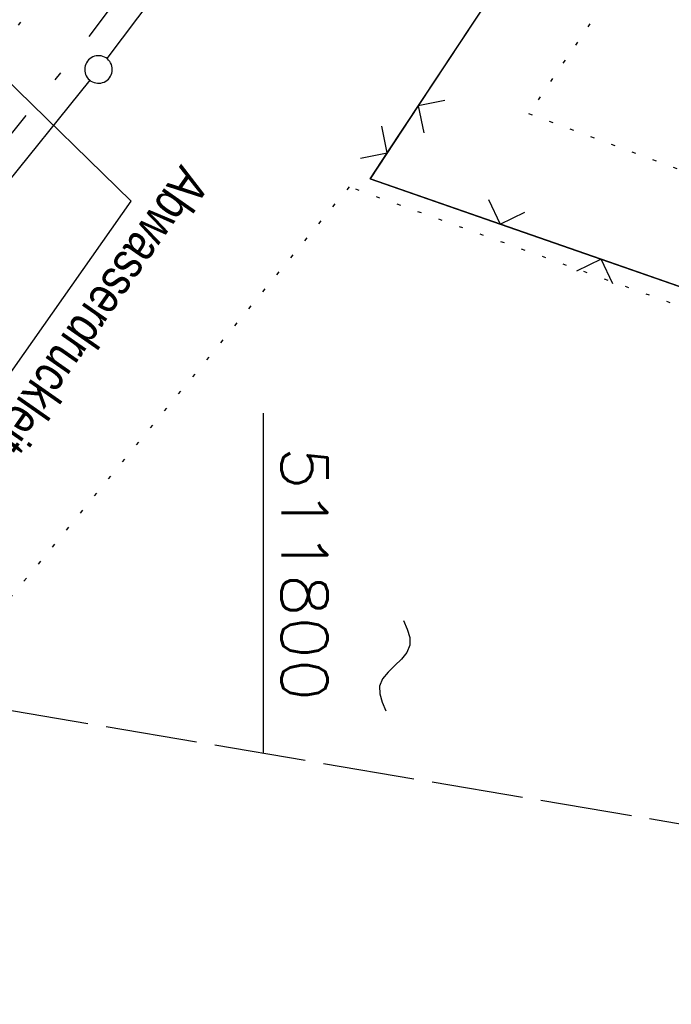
# Model space of a CAD drawing. Extents: x 510526 to 513920, y 467229 to 478797.
# Tile 253 of 256: x 511787 to 511822, y 473922 to 473976. Entities that reach past the tile are written whole.
import ezdxf
from ezdxf.enums import TextEntityAlignment as Align

# ---------------------------------------------------------------- set-up
doc = ezdxf.new("R2010")
doc.units = 0
doc.header["$LTSCALE"] = 10
doc.header["$MEASUREMENT"] = 0
for name, pattern in [('LT00', [0]), ('LT08', [0.42, 0.2, -0.1, 0.02, -0.1]), ('LT14', [0.6, 0.5, -0.1]), ('PUNKTX2_STR', [0.6, 0.1, -0.5])]:
    doc.linetypes.add(name, pattern=pattern)
doc.layers.get('0').update_dxf_attribs({"linetype": 'LT00'})
for name, color, linetype in [('--WASSER_GRENZE', 180, 'PUNKTX2_STR'), ('--WASSER_NUTZUNG', 180, 'Continuous'), ('ABWASSERLTG', 24, 'LT00'), ('ABWASSERLTG_TEXT', 26, 'Continuous'), ('DFK_GZPKT', 250, 'LT00'), ('DFK_KATASTER', 250, 'LT00'), ('GEMEINDEGRENZE', 3, 'LT08'), ('V91_RASTER', 250, 'LT00'), ('V91_ZAUN', 40, 'LT00'), ('V92_ZAUN', 40, 'LT00')]:
    doc.layers.add(name, color=color, linetype=linetype)
doc.layers.add('-BLATT_91-RAND', color=7, linetype='LT14', plot=False)
doc.styles.get("Standard").update_dxf_attribs({"font": 'romans.shx'})
doc.styles.add('Versorgungsltg', font='ARIAL.TTF', dxfattribs={"width": 0.8, "height": 2})

# ---------------------------------------------------------------- blocks, each defined once
blk = doc.blocks.new('SYMB7010')
at = {"color": 0, "linetype": 'ByBlock'}
for points in [[(-0.031408, 0.499213), (-0.093728, 0.49134), (-0.15457, 0.475719), (-0.212975, 0.452595), (-0.268021, 0.422333), (-0.31884, 0.385411), (-0.36463, 0.342411), (-0.40467, 0.29401), (-0.438329, 0.240973), (-0.465074, 0.184136), (-0.484486, 0.124395), (-0.496256, 0.062692), (-0.5002, 0)], [(0.5002, 0), (0.496256, 0.062692), (0.484485, 0.124395), (0.465074, 0.184136), (0.438329, 0.240973), (0.40467, 0.29401), (0.36463, 0.342411), (0.31884, 0.385411), (0.268021, 0.422333), (0.212975, 0.452595), (0.15457, 0.475719), (0.093728, 0.49134), (0.031408, 0.499213), (-0.031408, 0.499213)], [(-0.5002, 0), (-0.496256, -0.062692), (-0.484486, -0.124395), (-0.465075, -0.184136), (-0.438329, -0.240973), (-0.404671, -0.29401), (-0.36463, -0.342411), (-0.31884, -0.385411), (-0.268021, -0.422333), (-0.212975, -0.452595), (-0.154571, -0.475719), (-0.093728, -0.49134), (-0.031408, -0.499213), (0.031408, -0.499213)], [(0.031408, -0.499213), (0.093728, -0.491341), (0.15457, -0.475719), (0.212975, -0.452595), (0.268021, -0.422333), (0.31884, -0.385411), (0.36463, -0.342411), (0.404671, -0.294011), (0.438329, -0.240974), (0.465075, -0.184136), (0.484486, -0.124395), (0.496256, -0.062692), (0.500201, 0)]]:
    blk.add_lwpolyline(points, dxfattribs=at)
blk = doc.blocks.new('SYMB0024')
at = {"color": 0, "linetype": 'ByBlock'}
for p, q in [((-0.5, 0.5), (0, 0)), ((0, 0), (0.5, 0.5))]:
    blk.add_line(p, q, dxfattribs=at)
blk = doc.blocks.new('SYMB7251')
at = {"color": 0, "linetype": 'ByBlock'}
for points in [[(-0.25, 0), (-0.208333, 0.028889), (-0.166667, 0.051111), (-0.125, 0.06), (-0.083333, 0.051111), (-0.041667, 0.028889), (0, 0)], [(0, 0), (0.041667, -0.028889), (0.083333, -0.051111), (0.125, -0.06), (0.166667, -0.051111), (0.208333, -0.028889), (0.25, 0)]]:
    blk.add_lwpolyline(points, dxfattribs=at)

msp = doc.modelspace()

# ---------------------------------------------------------------- linework, layer by layer
at = {"layer": '--WASSER_GRENZE', "ltscale": 0.2}
msp.add_line((511732.58, 473908.15), (511787.12, 473976.05), dxfattribs=at)
for points in [[(511829.327, 473992.406), (511814.456, 473970.71), (511835.52, 473962.877), (511838.02, 473988.786), (511829.327, 473992.406)], [(511817.885, 473907.343), (511837.969, 473954.707), (511804.678, 473966.715), (511770.211, 473924.938), (511817.885, 473907.343)]]:
    msp.add_lwpolyline(points, dxfattribs=at)
at = {"layer": '-BLATT_91-RAND'}
msp.add_lwpolyline([(511838.11, 474679.993), (511714.548, 473950.382), (511997.519, 473902.46), (512121.081, 474632.071), (511838.11, 474679.993)], dxfattribs=at)
at = {"layer": 'ABWASSERLTG', "flags": 128}
msp.add_lwpolyline([(511782.648, 473843.825), (511783.255, 473845.449), (511731.762, 473870.259), (511726.808, 473872.043), (511792.828, 473965.931), (511749.561, 474008.151)], dxfattribs=at)
at = {"layer": 'DFK_KATASTER'}
for p, q in [((511811.829, 474000.721), (511791.491, 473973.699)), ((511790.569, 473972.516), (511740.281, 473910.214))]:
    msp.add_line(p, q, dxfattribs=at)
at = {"layer": 'GEMEINDEGRENZE', "ltscale": 2.5, "flags": 128}
msp.add_lwpolyline([(512449.042, 475402.043), (512420.177, 475407.565), (512394.807, 475414.054), (512349.273, 475430.894), (512332.552, 475438.84), (512267.813, 475490.734), (512251.305, 475522.191), (512242.372, 475555.297), (512229.966, 475584.983), (512227.01, 475610.403), (512238.863, 475661.136), (512275.546, 475791.694), (512297.962, 475860.403), (512299.316, 475864.34), (512322.104, 475898.593), (512340.391, 475931.958), (512366.594, 476019.311), (512318.086, 476028.592), (512312.283, 476031.122), (512305.694, 476033.81), (512287.822, 475996.961), (512243.161, 475928.693), (512232.748, 475919.285), (512200.581, 475820.897), (512193.735, 475799.022), (512174.798, 475704.059), (512153.081, 475591.513), (512137.53, 475520.718), (512131.519, 475505.406), (512079.506, 475365.736), (512045.164, 475285.065), (511996.853, 475193.51), (511968.58, 475139.946), (511923.925, 475031.144), (511909.15, 474966.235), (511901.23, 474898.737), (511940.213, 474729.591), (511948.11, 474671.168), (511959.932, 474649.278), (511949.368, 474579.355), (511923.586, 474424.01), (511922.286, 474397.281), (511902.072, 474265.529), (511883.418, 474171.19), (511840.834, 474046.671), (511811.057, 474002.189), (511789.857, 473974.022), (511738.643, 473910.572), (511734.929, 473905.975), (511711.896, 473880.455), (511676.775, 473841.536), (511661.057, 473825.368), (511656.149, 473820.18), (511647.785, 473811.308), (511604.862, 473771.83), (511589.09, 473758.195), (511554.149, 473690.454), (511530.615, 473670.042), (511510.607, 473640.164), (511417.146, 473647.451), (511399.927, 473617.635), (511399.303, 473598.994), (511391.568, 473572.158), (511385.527, 473532.588), (511382.424, 473506.568), (511379.564, 473490.687), (511376.762, 473467.525), (511377.202, 473446.756), (511375.159, 473429.799), (511374.8, 473404.865), (511375.414, 473387.274), (511377.463, 473378.267), (511379.748, 473364.153), (511381.834, 473342.87), (511384.505, 473307.855), (511383.005, 473292.206), (511378.941, 473272.503), (511363.924, 473241.627), (511343.536, 473221.822), (511333.863, 473218.847), (511320.582, 473208.545), (511312.839, 473198.803), (511304.613, 473186.129), (511295.338, 473174.248), (511276.665, 473143.257), (511247.062, 473107.829), (511220.154, 473075.522), (511209.956, 473060.179), (511192.691, 473040.287), (511159.706, 473009.473), (511137.791, 472985.618), (511138.234, 472997.658), (511133.946, 473001.3), (511127.754, 472996.4), (511117.541, 472978.813), (511095.455, 472960.681), (511068.721, 472945.374), (511062.623, 472935.673), (511054.274, 472932.268), (511004.989, 472918.683), (510993.385, 472905.545), (510985.6, 472889.865), (510969.156, 472866.894), (510956.817, 472847.223), (510952.628, 472840.298), (510942.144, 472834.756), (510925.191, 472825.028), (510922.969, 472827.249), (510875.459, 472874.79), (510825.127, 472925.202), (510821.3, 472929.056), (510869.782, 472985.538), (510927.923, 473053.118), (510935.973, 473062.469), (510982.9, 473117.01), (510983.353, 473117.614), (510990.272, 473126.704), (510995.255, 473137.196), (510997.977, 473148.976), (510999.628, 473159.454), (511014.288, 473252.434)], dxfattribs=at)
at = {"layer": 'V91_RASTER'}
msp.add_line((511800, 473954.41), (511800, 473935.91), dxfattribs=at)
at = {"layer": 'V91_ZAUN'}
for p, q in [((511806.763, 473968.568), (511815.031, 473981.084)), ((511832.566, 473957.853), (511818.4, 473962.783))]:
    msp.add_line(p, q, dxfattribs=at)
msp.add_lwpolyline([(511818.4, 473962.783), (511805.83, 473967.157), (511806.763, 473968.568)], dxfattribs=at)
at = {"layer": 'V92_ZAUN'}
for p, q in [((511816.714, 473983.632), (511808.446, 473971.117)), ((511808.446, 473971.117), (511805.83, 473967.157)), ((511805.83, 473967.157), (511812.914, 473964.692)), ((511812.914, 473964.692), (511827.08, 473959.762))]:
    msp.add_line(p, q, dxfattribs=at)

# ---------------------------------------------------------------- block references
at = {"layer": '--WASSER_NUTZUNG', "xscale": 10.00000000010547, "yscale": 9.99999999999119, "zscale": 10, "rotation": 259.0065000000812}
msp.add_blockref('SYMB7251', (511807.168, 473940.671), dxfattribs=at)
at = {"layer": 'DFK_GZPKT', "xscale": 1.499999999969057, "yscale": 1.5, "zscale": 1.5, "rotation": 251.2881100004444}
msp.add_blockref('SYMB7010', (511791.04, 473973.1), dxfattribs=at)
at = {"layer": 'V91_ZAUN', "yscale": 2.099999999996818, "zscale": 2.1}
for p, xscale, rotation in [((511806.763, 473968.568), 2.099999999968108, 56.54837659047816), ((511818.4, 473962.783), 2.099999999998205, 160.8141565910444)]:
    msp.add_blockref('SYMB0024', p, dxfattribs=dict(at, xscale=xscale, rotation=rotation))
at = {"layer": 'V92_ZAUN', "yscale": 2.100000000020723, "zscale": 2.1}
for p, xscale, rotation in [((511808.446, 473971.117), 2.100000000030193, 236.5511525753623), ((511812.914, 473964.692), 2.100000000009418, 340.8146125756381)]:
    msp.add_blockref('SYMB0024', p, dxfattribs=dict(at, xscale=xscale, rotation=rotation))

# ---------------------------------------------------------------- texts
at = {"layer": 'ABWASSERLTG_TEXT', "style": 'Versorgungsltg', "width": 0.8}
msp.add_text('Abwasserdruckleitung PEHD 225', height=2, rotation=235.0686, dxfattribs=at).set_placement((511786.08, 473954.433), align=Align.CENTER)
at = {"layer": 'V91_RASTER', "width": 1.076}
msp.add_text(' 511800', height=2.5, rotation=270.001, dxfattribs=at).set_placement((511801, 473954.41))

doc.saveas('drawing.dxf')
